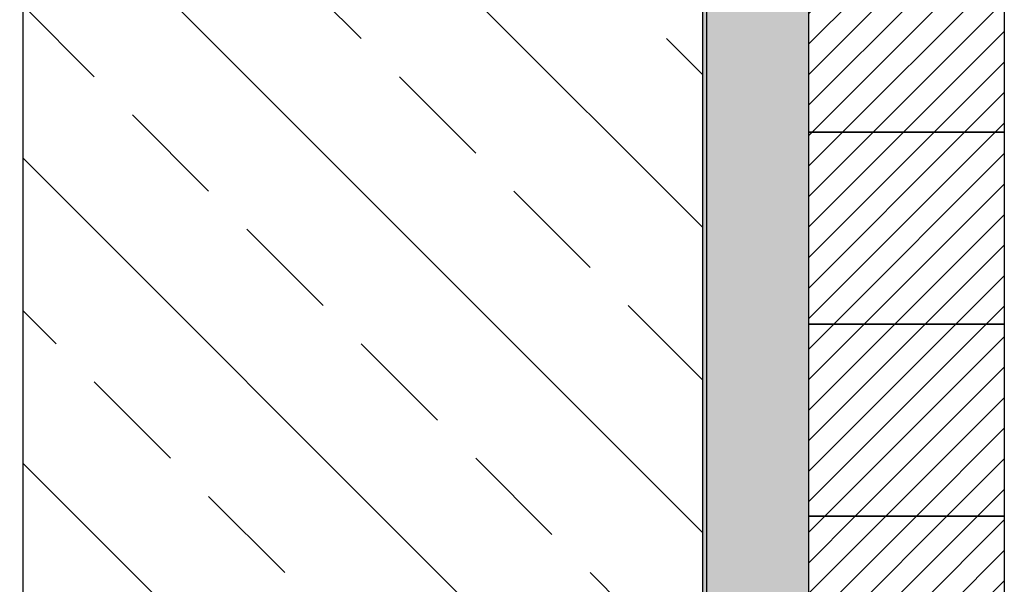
# Model space of a CAD drawing. Header units: millimetres. Extents: x -6178 to 18141, y -8419 to 8560.
# Tile 44 of 256: x -4848 to -4269, y 5033 to 5365. Entities that reach past the tile are written whole.
import ezdxf

# ---------------------------------------------------------------- set-up
doc = ezdxf.new("R2010")
doc.units = ezdxf.units.MM
doc.layers.add('Betonfundamente', color=7, linetype='Continuous', lineweight=18)

msp = doc.modelspace()

# ---------------------------------------------------------------- hatches: boundary and pattern name
h = msp.add_hatch()
h.set_pattern_fill('AR-SAND', color=256, scale=0.2, style=0)
h.set_pattern_definition([(37.5, (-69209.168, -1691.334), (-0.3200063, 9.7882647), [0, -7.7216, 0, -8.636, 0, -8.255]), (7.5, (-69209.168, -1691.334), (8.9904657, 14.336502), [0, -4.1656, 0, -6.9596, 0, -2.667]), (327.5, (-69215.4165, -1691.334), (15.8198474, 0.0287437), [0, -2.54, 0, -9.144, 0, -11.938]), (317.5, (-69215.416, -1691.334), (15.271129, 4.4585865), [0, -1.27, 0, -5.9944, 0, -6.858])])
h.paths.add_polyline_path([(-4423.77176, 200.81877), (-4383.77176, 200.81877), (-4383.77176, 6089.81158), (-4446.19571, 6089.81158), (-4446.19571, 6032.38831), (-4418.77152, 6004.96413), (-4418.77152, 5886.32475), (-4423.77176, 5881.32452)])
for color, points in [(254, [(-4428.77155, 200.81877), (-4423.77176, 200.81877), (-4423.77176, 5881.32452), (-4418.77152, 5886.32475), (-4418.77152, 6004.96413), (-4458.86431, 6045.05691), (-4577.20481, 6046.56121), (-4582.14224, 6041.62377), (-5751.49883, 6056.48812), (-5751.49883, 6051.48748), (-4580.0978, 6036.59715), (-4575.16014, 6041.53481), (-4460.96163, 6040.08317), (-4423.77152, 6002.89306), (-4423.77152, 5888.39582), (-4428.77155, 5883.39579)]), (250, [(-4438.77152, 200.81877), (-4428.77155, 200.81877), (-4428.77155, 5883.39579), (-4423.77152, 5888.39582), (-4423.77152, 6002.89306), (-4460.96163, 6040.08317), (-4575.16014, 6041.53481), (-4580.0978, 6036.59715), (-5751.49883, 6051.48748), (-5751.49883, 6041.4867), (-4576.00843, 6026.54438), (-4571.07079, 6031.48202), (-4465.15628, 6030.13568), (-4433.77152, 5998.75092), (-4433.77152, 5892.53795), (-4438.77152, 5887.53795)]), (254, [(-4443.77176, 200.81877), (-4438.77152, 200.81877), (-4438.77152, 5887.53795), (-4433.77152, 5892.53795), (-4433.77152, 5998.75092), (-4465.15628, 6030.13568), (-4571.07079, 6031.48202), (-4576.00843, 6026.54438), (-5751.49883, 6041.4867), (-5751.49883, 6037.07449), (-4574.17822, 6021.30353), (-4569.02612, 6026.45563), (-4467.25361, 6025.16194), (-4438.77152, 5996.67985), (-4438.77152, 5894.60902), (-4443.77176, 5889.60879)]), (253, [(-4446.19571, 200.81877), (-4443.77176, 200.81877), (-4443.77176, 5994.60902), (-4469.10089, 6019.93815), (-5751.49883, 6037.07449), (-5751.49883, 6034.65049), (-4470.11816, 6017.52737), (-4446.19571, 5993.60492)])]:
    msp.add_hatch(color=color).paths.add_polyline_path(points)
at = {"lineweight": 5}
h = msp.add_hatch(dxfattribs=at)
h.set_pattern_fill('ANSI31', color=0, scale=4, style=0)
h.paths.add_polyline_path([(-4383.77176, 5411.81158), (-4268.77176, 5411.81158), (-4268.77176, 5298.81158), (-4383.77176, 5298.81158)])
h = msp.add_hatch(dxfattribs=at)
h.set_pattern_fill('ANSI31', color=0, scale=4, style=0)
h.paths.add_polyline_path([(-4383.77176, 5298.81158), (-4268.77176, 5298.81158), (-4268.77176, 5185.81158), (-4383.77176, 5185.81158)])
h = msp.add_hatch(dxfattribs=at)
h.set_pattern_fill('ANSI31', color=0, scale=4, style=0)
h.paths.add_polyline_path([(-4383.77176, 5185.81158), (-4268.77176, 5185.81158), (-4268.77176, 5072.81158), (-4383.77176, 5072.81158)])
h = msp.add_hatch(dxfattribs=at)
h.set_pattern_fill('ANSI31', color=0, scale=4, style=0)
h.paths.add_polyline_path([(-4383.77176, 5072.81158), (-4268.77176, 5072.81158), (-4268.77176, 4959.81158), (-4383.77176, 4959.81158)])
at = {"layer": 'Betonfundamente', "lineweight": 9}
h = msp.add_hatch(dxfattribs=at)
h.set_pattern_fill('ANSI33', color=256, scale=20, angle=90, style=0)
h.set_pattern_definition([(135, (0, 77.94), (-89.8026, -89.8026), []), (135, (5e-15, 167.75), (-89.8026, -89.8026), [63.5, -31.75])])
h.paths.add_polyline_path([(-4846.19571, 200.81877), (-4446.19571, 200.81877), (-4446.19571, 5667.20769), (-4835.18138, 5667.20769), (-4835.18138, 5633.20769), (-4838.18138, 5633.20769), (-4846.19571, 5633.20517)])

# ---------------------------------------------------------------- linework, layer by layer
at = {"color": 0}
msp.add_line((-4446.19571, 200.81877), (-4446.19571, 5993.60492), dxfattribs=at)
for p, q in [((-4846.19571, 200.81877), (-4846.19571, 5683.0824)), ((-4846.19778, 200.81877), (-4846.19571, 5667.12617))]:
    msp.add_line(p, q)
at = {"color": 253}
msp.add_lwpolyline([(-4443.77176, 200.81877), (-4443.77176, 5994.60902)], dxfattribs=at)
at = {"color": 0}
for points in [[(-4383.77176, 5411.81158), (-4268.77176, 5411.81158), (-4268.77176, 5298.81158), (-4383.77176, 5298.81158), (-4383.77176, 5411.81158)], [(-4383.77176, 5298.81158), (-4268.77176, 5298.81158), (-4268.77176, 5185.81158), (-4383.77176, 5185.81158), (-4383.77176, 5298.81158)], [(-4383.77176, 5185.81158), (-4268.77176, 5185.81158), (-4268.77176, 5072.81158), (-4383.77176, 5072.81158), (-4383.77176, 5185.81158)], [(-4383.77176, 5072.81158), (-4268.77176, 5072.81158), (-4268.77176, 4959.81158), (-4383.77176, 4959.81158), (-4383.77176, 5072.81158)]]:
    msp.add_lwpolyline(points, dxfattribs=at)

doc.saveas('drawing.dxf')
